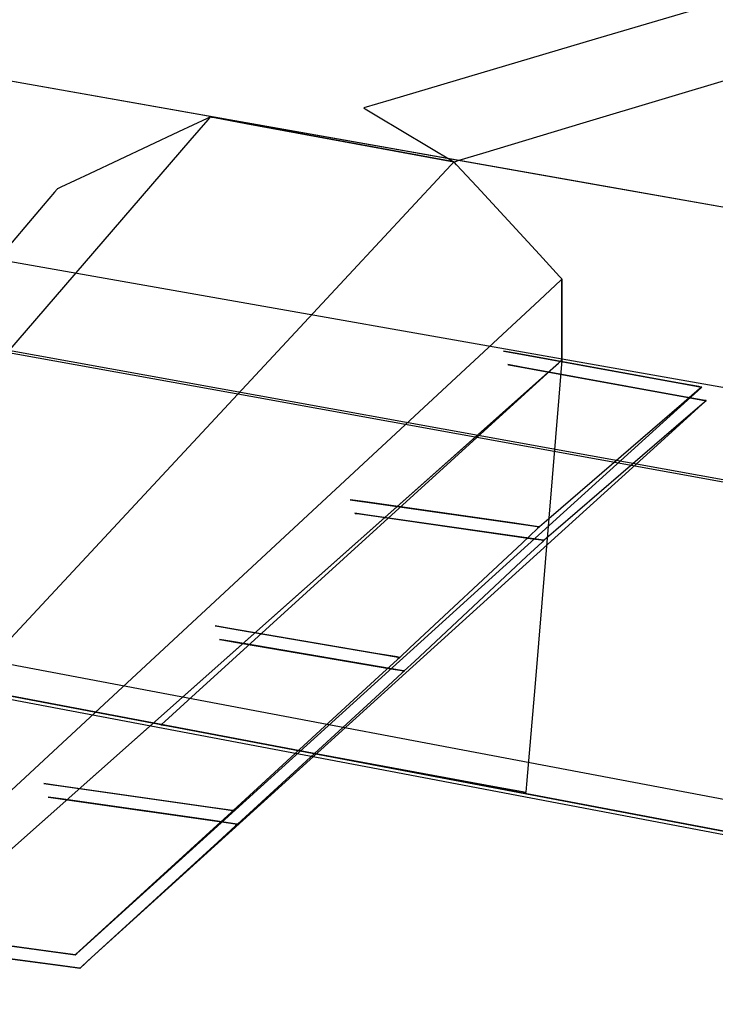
# Model space of a CAD drawing. Extents: x -3.57 to 3.57, y -2.08 to 2.06.
# Tile 29 of 219: x -2.24 to -2.03, y -1.15 to -0.84. Entities that reach past the tile are written whole.
import ezdxf

# ---------------------------------------------------------------- set-up
doc = ezdxf.new("R2010")
doc.units = 0

msp = doc.modelspace()

# ---------------------------------------------------------------- linework, layer by layer
at = {"layer": 'Layer 1', "color": 7, "linetype": 'CONTINUOUS'}
for p, q in [((-0.093885, -0.261112), (-2.06366, -0.845093)), ((-1.906656, -0.918188), (-3.536512, -0.630264)), ((-2.171183, -0.956655), (-3.567449, -0.70339)), ((-2.062282, -0.890696), (-2.993393, -0.726209)), ((-2.062282, -0.890696), (-2.993393, -0.726209)), ((-2.067402, -0.871216), (-1.756749, -0.777585)), ((-3.42737, -0.81677), (-1.885594, -1.108382)), ((-2.06366, -0.845093), (-2.127307, -0.863963)), ((-2.135905, -0.866512), (-2.135906, -0.866512)), ((-2.135906, -0.866512), (-2.135906, -0.866512)), ((-2.135906, -0.866512), (-2.135906, -0.866512)), ((-2.135906, -0.866512), (-2.135906, -0.866512)), ((-2.135906, -0.866512), (-2.135906, -0.866512)), ((-2.135906, -0.866512), (-2.135905, -0.866512)), ((-2.135903, -0.866511), (-2.135905, -0.866512)), ((-2.135905, -0.866512), (-2.135905, -0.866512)), ((-2.135905, -0.866512), (-2.135905, -0.866512)), ((-2.135905, -0.866512), (-2.135905, -0.866512)), ((-2.135905, -0.866512), (-2.135905, -0.866512)), ((-2.135905, -0.866512), (-2.135903, -0.866513)), ((-2.127307, -0.863963), (-2.135903, -0.866511)), ((-2.135903, -0.866513), (-2.135886, -0.866524)), ((-2.135886, -0.866524), (-2.1358, -0.866575)), ((-2.1358, -0.866575), (-2.135434, -0.866795)), ((-2.184797, -0.869831), (-2.193702, -0.874022)), ((-2.184797, -0.869831), (-2.193702, -0.874022)), ((-2.183922, -0.869419), (-2.184797, -0.869831)), ((-2.183922, -0.869419), (-2.184797, -0.869831)), ((-2.184475, -0.870203), (-2.183717, -0.869323)), ((-2.183739, -0.869334), (-2.183922, -0.869419)), ((-2.183739, -0.869334), (-2.183922, -0.869419)), ((-2.183722, -0.869326), (-2.183739, -0.869334)), ((-2.183722, -0.869326), (-2.183739, -0.869334)), ((-2.183718, -0.869323), (-2.183722, -0.869326)), ((-2.183718, -0.869323), (-2.183722, -0.869326)), ((-2.183717, -0.869323), (-2.183718, -0.869323)), ((-2.183717, -0.869323), (-2.183718, -0.869323)), ((-2.183716, -0.869323), (-2.183717, -0.869323)), ((-2.183717, -0.869323), (-2.183717, -0.869323)), ((-2.183717, -0.869323), (-2.183717, -0.869323)), ((-2.183717, -0.869323), (-2.183717, -0.869323)), ((-2.183717, -0.869323), (-2.183717, -0.869323)), ((-2.183717, -0.869323), (-2.183717, -0.869323)), ((-2.183717, -0.869323), (-2.183717, -0.869323)), ((-2.183717, -0.869323), (-2.183717, -0.869323)), ((-2.183717, -0.869323), (-2.183717, -0.869323)), ((-2.183717, -0.869323), (-2.183717, -0.869323)), ((-2.183717, -0.869323), (-2.183717, -0.869323)), ((-2.183717, -0.869323), (-2.183717, -0.869323)), ((-2.183717, -0.869323), (-2.183717, -0.869323)), ((-2.183717, -0.869323), (-2.183717, -0.869323)), ((-2.183717, -0.869323), (-2.183716, -0.869323)), ((-2.183716, -0.869323), (-2.183717, -0.869323)), ((-2.183717, -0.869323), (-2.183717, -0.869323)), ((-2.183717, -0.869323), (-2.183717, -0.869323)), ((-2.183717, -0.869323), (-2.183717, -0.869323)), ((-2.183717, -0.869323), (-2.183717, -0.869323)), ((-2.183717, -0.869323), (-2.183717, -0.869323)), ((-2.183669, -0.869332), (-2.183716, -0.869323)), ((-2.183716, -0.869323), (-2.183716, -0.869323)), ((-2.183716, -0.869323), (-2.183715, -0.869323)), ((-2.183669, -0.869332), (-2.183716, -0.869323)), ((-2.183715, -0.869323), (-2.183711, -0.869324)), ((-2.183711, -0.869324), (-2.183664, -0.869333)), ((-2.18336, -0.869389), (-2.183669, -0.869332)), ((-2.18336, -0.869389), (-2.183669, -0.869332)), ((-2.183664, -0.869333), (-2.183431, -0.869376)), ((-2.183431, -0.869376), (-2.182442, -0.869559)), ((-2.181933, -0.869653), (-2.18336, -0.869389)), ((-2.181933, -0.869653), (-2.18336, -0.869389)), ((-2.182442, -0.869559), (-2.172643, -0.871374)), ((-2.167686, -0.872292), (-2.181933, -0.869653)), ((-2.167686, -0.872292), (-2.181933, -0.869653)), ((-2.135434, -0.866795), (-2.131804, -0.868972)), ((-2.131804, -0.868972), (-2.10778, -0.883386)), ((-2.190091, -0.876717), (-2.184475, -0.870203)), ((-2.172643, -0.871374), (-2.10778, -0.883386)), ((-2.12364, -0.880449), (-2.167686, -0.872292)), ((-2.12364, -0.880449), (-2.167686, -0.872292)), ((-2.098744, -0.880662), (-2.067402, -0.871216)), ((-2.193702, -0.874022), (-2.221434, -0.887073)), ((-2.193702, -0.874022), (-2.221434, -0.887073)), ((-3.147147, -0.878971), (-2.219034, -1.055132)), ((-2.363894, -1.078331), (-2.190091, -0.876717)), ((-2.109495, -0.883068), (-2.12364, -0.880449)), ((-2.109495, -0.883068), (-2.12364, -0.880449)), ((-2.106102, -0.88288), (-2.098744, -0.880662)), ((-1.954618, -1.105338), (-3.12589, -0.883386)), ((-2.127561, -1.073708), (-3.124484, -0.884791)), ((-2.108624, -0.884294), (-2.111553, -0.887442)), ((-2.108105, -0.883326), (-2.109495, -0.883068)), ((-2.108105, -0.883326), (-2.109495, -0.883068)), ((-2.107936, -0.883554), (-2.108624, -0.884294)), ((-2.107816, -0.883379), (-2.108105, -0.883326)), ((-2.107816, -0.883379), (-2.108105, -0.883326)), ((-2.107797, -0.883404), (-2.107936, -0.883554)), ((-2.107789, -0.883384), (-2.107816, -0.883379)), ((-2.107789, -0.883384), (-2.107816, -0.883379)), ((-2.107784, -0.88339), (-2.107797, -0.883404)), ((-2.107782, -0.883385), (-2.107789, -0.883384)), ((-2.107782, -0.883385), (-2.107789, -0.883384)), ((-2.107781, -0.883387), (-2.107784, -0.88339)), ((-2.10778, -0.883386), (-2.107782, -0.883385)), ((-2.10778, -0.883386), (-2.107782, -0.883385)), ((-2.10778, -0.883386), (-2.107781, -0.883387)), ((-2.10778, -0.883386), (-2.10778, -0.883386)), ((-2.10778, -0.883386), (-2.107779, -0.883386)), ((-2.107779, -0.883386), (-2.10778, -0.883386)), ((-2.10778, -0.883386), (-2.10778, -0.883386)), ((-2.10778, -0.883386), (-2.10778, -0.883386)), ((-2.10778, -0.883386), (-2.10778, -0.883386)), ((-2.10778, -0.883386), (-2.10778, -0.883386)), ((-2.10778, -0.883386), (-2.10778, -0.883386)), ((-2.10778, -0.883386), (-2.10778, -0.883386)), ((-2.10778, -0.883386), (-2.10778, -0.883386)), ((-2.10778, -0.883386), (-2.10778, -0.883386)), ((-2.10778, -0.883386), (-2.10778, -0.883386)), ((-2.107779, -0.883386), (-2.10778, -0.883386)), ((-2.10778, -0.883386), (-2.10778, -0.883386)), ((-2.10778, -0.883386), (-2.10778, -0.883386)), ((-2.10778, -0.883386), (-2.10778, -0.883386)), ((-2.10778, -0.883386), (-2.10778, -0.883386)), ((-2.10778, -0.883386), (-2.10778, -0.883386)), ((-2.107779, -0.883386), (-2.107777, -0.883385)), ((-2.107779, -0.883386), (-2.107779, -0.883386)), ((-2.107758, -0.883409), (-2.107779, -0.883386)), ((-2.107758, -0.883409), (-2.107779, -0.883386)), ((-2.107777, -0.883385), (-2.107768, -0.883382)), ((-2.107768, -0.883382), (-2.107734, -0.883372)), ((-2.107621, -0.883557), (-2.107758, -0.883409)), ((-2.107621, -0.883557), (-2.107758, -0.883409)), ((-2.107734, -0.883372), (-2.107594, -0.88333)), ((-2.106987, -0.884245), (-2.107621, -0.883557)), ((-2.106987, -0.884245), (-2.107621, -0.883557)), ((-2.107594, -0.88333), (-2.106102, -0.88288)), ((-2.100655, -0.891104), (-2.106987, -0.884245)), ((-2.100655, -0.891104), (-2.106987, -0.884245)), ((-2.221434, -0.887073), (-2.230405, -0.891294)), ((-2.221434, -0.887073), (-2.230405, -0.891294)), ((-2.111553, -0.887442), (-2.140586, -0.918653)), ((-2.230405, -0.891294), (-2.231303, -0.891717)), ((-2.230405, -0.891294), (-2.231303, -0.891717)), ((-2.08108, -0.912312), (-2.100655, -0.891104)), ((-2.08108, -0.912312), (-2.100655, -0.891104)), ((-1.786198, -0.939468), (-2.062282, -0.890696)), ((-1.786198, -0.939468), (-2.062282, -0.890696)), ((-2.23236, -0.8928), (-2.235913, -0.896971)), ((-2.23236, -0.8928), (-2.235913, -0.896971)), ((-2.231621, -0.891932), (-2.23236, -0.8928)), ((-2.231621, -0.891932), (-2.23236, -0.8928)), ((-2.231551, -0.89185), (-2.231621, -0.891932)), ((-2.231551, -0.89185), (-2.231621, -0.891932)), ((-2.231533, -0.891829), (-2.231551, -0.89185)), ((-2.231533, -0.891829), (-2.231551, -0.89185)), ((-2.231529, -0.891824), (-2.231533, -0.891829)), ((-2.231529, -0.891824), (-2.231533, -0.891829)), ((-2.231528, -0.891823), (-2.231529, -0.891824)), ((-2.231528, -0.891823), (-2.231529, -0.891824)), ((-2.231527, -0.891823), (-2.231528, -0.891823)), ((-2.231528, -0.891823), (-2.231528, -0.891823)), ((-2.231528, -0.891823), (-2.231528, -0.891823)), ((-2.231528, -0.891823), (-2.231528, -0.891823)), ((-2.231528, -0.891823), (-2.231528, -0.891823)), ((-2.231527, -0.891823), (-2.231528, -0.891823)), ((-2.231528, -0.891823), (-2.231528, -0.891823)), ((-2.231528, -0.891823), (-2.231528, -0.891823)), ((-2.231528, -0.891823), (-2.231528, -0.891823)), ((-2.231528, -0.891823), (-2.231528, -0.891823)), ((-2.231498, -0.891809), (-2.231527, -0.891823)), ((-2.231498, -0.891809), (-2.231527, -0.891823)), ((-2.231303, -0.891717), (-2.231498, -0.891809)), ((-2.231303, -0.891717), (-2.231498, -0.891809)), ((-2.235913, -0.896971), (-2.272058, -0.939403)), ((-2.235913, -0.896971), (-2.272058, -0.939403)), ((-2.296578, -0.905554), (-1.909515, -0.973931)), ((-2.972319, -0.912487), (-1.983435, -1.099877)), ((-2.074794, -0.919123), (-2.08108, -0.912312)), ((-2.074794, -0.919123), (-2.08108, -0.912312)), ((-2.140586, -0.918653), (-2.325976, -1.117946)), ((-2.081091, -0.926504), (-2.074369, -0.920263)), ((-2.074176, -0.919792), (-2.074794, -0.919123)), ((-2.074176, -0.919792), (-2.074794, -0.919123)), ((-2.074369, -0.920263), (-2.074033, -0.919951)), ((-2.074048, -0.919931), (-2.074176, -0.919792)), ((-2.074048, -0.919931), (-2.074176, -0.919792)), ((-2.074035, -0.919944), (-2.074048, -0.919931)), ((-2.074035, -0.919944), (-2.074048, -0.919931)), ((-2.074032, -0.919948), (-2.074035, -0.919944)), ((-2.074032, -0.919948), (-2.074035, -0.919944)), ((-2.074033, -0.919951), (-2.074032, -0.919949)), ((-2.074032, -0.919949), (-2.074032, -0.919948)), ((-2.074032, -0.919949), (-2.074032, -0.919948)), ((-2.074031, -0.919949), (-2.074032, -0.919949)), ((-2.074032, -0.919949), (-2.074032, -0.919949)), ((-2.074032, -0.919949), (-2.074032, -0.919949)), ((-2.074032, -0.919949), (-2.074031, -0.919949)), ((-2.074031, -0.919949), (-2.074032, -0.919949)), ((-2.074032, -0.919949), (-2.074032, -0.919949)), ((-2.074032, -0.919949), (-2.074032, -0.919949)), ((-2.074031, -0.919965), (-2.074031, -0.919949)), ((-2.074031, -0.919949), (-2.074031, -0.919949)), ((-2.074031, -0.919949), (-2.074031, -0.919949)), ((-2.074031, -0.919949), (-2.074031, -0.919949)), ((-2.074031, -0.919949), (-2.074031, -0.919949)), ((-2.074031, -0.919949), (-2.074031, -0.919949)), ((-2.074031, -0.919949), (-2.074031, -0.919949)), ((-2.074031, -0.919949), (-2.074031, -0.919949)), ((-2.074031, -0.919949), (-2.074031, -0.919949)), ((-2.074031, -0.919949), (-2.074031, -0.919949)), ((-2.074031, -0.919949), (-2.074031, -0.919949)), ((-2.074031, -0.919949), (-2.074031, -0.919951)), ((-2.074031, -0.919965), (-2.074031, -0.919949)), ((-2.074031, -0.919949), (-2.074031, -0.919949)), ((-2.074031, -0.919949), (-2.074031, -0.919949)), ((-2.074031, -0.919949), (-2.074031, -0.919949)), ((-2.074031, -0.919951), (-2.074031, -0.919966)), ((-2.074031, -0.920068), (-2.074031, -0.919965)), ((-2.074031, -0.920068), (-2.074031, -0.919965)), ((-2.074031, -0.919966), (-2.074031, -0.920044)), ((-2.074031, -0.920044), (-2.074031, -0.920373)), ((-2.074031, -0.920543), (-2.074031, -0.920068)), ((-2.074031, -0.920543), (-2.074031, -0.920068)), ((-2.074031, -0.920373), (-2.074031, -0.923639)), ((-2.074031, -0.925292), (-2.074031, -0.920543)), ((-2.074031, -0.925292), (-2.074031, -0.920543)), ((-2.074031, -0.923639), (-2.074031, -0.944495)), ((-2.273569, -1.105238), (-2.081091, -0.926504)), ((-2.074031, -0.939973), (-2.074031, -0.925292)), ((-2.074031, -0.939973), (-2.074031, -0.925292)), ((-2.074031, -0.944688), (-2.074031, -0.939973)), ((-2.074031, -0.944688), (-2.074031, -0.939973)), ((-2.252978, -0.941045), (-1.843384, -1.015099)), ((-2.092303, -0.94245), (-2.092311, -0.942449)), ((-2.092311, -0.942449), (-2.092311, -0.942449)), ((-2.092311, -0.942449), (-2.092311, -0.942449)), ((-2.092311, -0.942449), (-2.092311, -0.942449)), ((-2.092311, -0.942449), (-2.092311, -0.942449)), ((-2.092311, -0.942449), (-2.092311, -0.942449)), ((-2.092311, -0.942449), (-2.092311, -0.942449)), ((-2.092311, -0.942449), (-2.09231, -0.942449)), ((-2.09231, -0.942449), (-2.092307, -0.94245)), ((-2.092307, -0.94245), (-2.092295, -0.942452)), ((-2.088063, -0.943221), (-2.092303, -0.94245)), ((-2.092295, -0.942452), (-2.092162, -0.942476)), ((-2.092162, -0.942476), (-2.091514, -0.942594)), ((-2.091514, -0.942594), (-2.084603, -0.94385)), ((-2.03846, -0.952238), (-2.088063, -0.943221)), ((-2.090905, -0.946665), (-2.090906, -0.946665)), ((-2.090906, -0.946665), (-2.090906, -0.946665)), ((-2.090906, -0.946665), (-2.090906, -0.946665)), ((-2.090906, -0.946665), (-2.090905, -0.946665)), ((-2.090898, -0.946667), (-2.090905, -0.946665)), ((-2.090905, -0.946665), (-2.090905, -0.946665)), ((-2.090905, -0.946665), (-2.090905, -0.946665)), ((-2.090905, -0.946665), (-2.090905, -0.946666)), ((-2.090905, -0.946666), (-2.090902, -0.946666)), ((-2.090902, -0.946666), (-2.090889, -0.946668)), ((-2.086658, -0.947438), (-2.090898, -0.946667)), ((-2.090889, -0.946668), (-2.090756, -0.946693)), ((-2.084603, -0.94385), (-2.034932, -0.95288)), ((-2.079349, -0.949982), (-2.075094, -0.946204)), ((-2.079349, -0.949982), (-2.075094, -0.946204)), ((-2.074882, -0.946015), (-2.07783, -0.948634)), ((-2.075094, -0.946204), (-2.074173, -0.945385)), ((-2.075094, -0.946204), (-2.074173, -0.945385)), ((-2.07419, -0.9454), (-2.074882, -0.946015)), ((-2.074049, -0.945275), (-2.07419, -0.9454)), ((-2.074173, -0.945385), (-2.074033, -0.945262)), ((-2.074173, -0.945385), (-2.074033, -0.945262)), ((-2.074036, -0.945264), (-2.074049, -0.945275)), ((-2.074033, -0.945261), (-2.074036, -0.945264)), ((-2.074033, -0.945262), (-2.074032, -0.94526)), ((-2.074032, -0.94526), (-2.074033, -0.945261)), ((-2.074033, -0.945262), (-2.074032, -0.94526)), ((-2.074032, -0.94526), (-2.074031, -0.94526)), ((-2.074031, -0.94526), (-2.074032, -0.94526)), ((-2.074032, -0.94526), (-2.074032, -0.94526)), ((-2.074032, -0.94526), (-2.074032, -0.94526)), ((-2.074032, -0.94526), (-2.074031, -0.94526)), ((-2.074031, -0.944495), (-2.074031, -0.945169)), ((-2.074031, -0.945151), (-2.074031, -0.944688)), ((-2.074031, -0.945151), (-2.074031, -0.944688)), ((-2.074031, -0.945248), (-2.074031, -0.945151)), ((-2.074031, -0.945248), (-2.074031, -0.945151)), ((-2.074031, -0.945169), (-2.074031, -0.94526)), ((-2.074031, -0.945257), (-2.074031, -0.945248)), ((-2.074031, -0.945257), (-2.074031, -0.945248)), ((-2.074031, -0.945259), (-2.074031, -0.945257)), ((-2.074031, -0.945259), (-2.074031, -0.945257)), ((-2.074031, -0.94526), (-2.074031, -0.945259)), ((-2.074031, -0.94526), (-2.074031, -0.945259)), ((-2.074031, -0.94526), (-2.074031, -0.94526)), ((-2.074031, -0.94526), (-2.074031, -0.94526)), ((-2.074031, -0.94526), (-2.074031, -0.94526)), ((-2.074031, -0.94526), (-2.074031, -0.94526)), ((-2.074031, -0.94526), (-2.074031, -0.94526)), ((-2.074031, -0.94526), (-2.074031, -0.94526)), ((-2.074031, -0.94526), (-2.074031, -0.94526)), ((-2.074031, -0.94526), (-2.074031, -0.94526)), ((-2.074031, -0.94526), (-2.074031, -0.94526)), ((-2.074031, -0.94526), (-2.074031, -0.94526)), ((-2.074031, -0.94526), (-2.074031, -0.94526)), ((-2.074031, -0.94526), (-2.074031, -0.94526)), ((-2.074031, -0.94526), (-2.074031, -0.94526)), ((-2.074031, -0.94526), (-2.074031, -0.94526)), ((-2.07783, -0.948634), (-2.107047, -0.974584)), ((-2.090756, -0.946693), (-2.090108, -0.94681)), ((-2.090108, -0.94681), (-2.083198, -0.948067)), ((-2.037055, -0.956458), (-2.086658, -0.947438)), ((-2.083198, -0.948067), (-2.033527, -0.9571)), ((-2.121826, -0.987711), (-2.079349, -0.949982)), ((-2.121826, -0.987711), (-2.079349, -0.949982)), ((-2.031352, -0.953531), (-2.03846, -0.952238)), ((-2.04463, -0.966562), (-2.030511, -0.953764)), ((-2.03109, -0.954259), (-2.036746, -0.95913)), ((-2.034932, -0.95288), (-2.030461, -0.953693)), ((-2.030641, -0.95366), (-2.031352, -0.953531)), ((-2.03056, -0.953803), (-2.03109, -0.954259)), ((-2.030475, -0.95369), (-2.030641, -0.95366)), ((-2.030451, -0.953709), (-2.03056, -0.953803)), ((-2.030511, -0.953764), (-2.030439, -0.953698)), ((-2.030441, -0.953696), (-2.030475, -0.95369)), ((-2.030461, -0.953693), (-2.030438, -0.953697)), ((-2.03044, -0.9537), (-2.030451, -0.953709)), ((-2.030438, -0.953697), (-2.030441, -0.953696)), ((-2.030438, -0.953698), (-2.03044, -0.9537)), ((-2.030439, -0.953698), (-2.030437, -0.953697)), ((-2.030437, -0.953697), (-2.030438, -0.953697)), ((-2.030438, -0.953697), (-2.030437, -0.953697)), ((-2.030437, -0.953697), (-2.030438, -0.953698)), ((-2.030437, -0.953697), (-2.030437, -0.953697)), ((-2.030437, -0.953697), (-2.030437, -0.953697)), ((-2.030437, -0.953697), (-2.030437, -0.953697)), ((-2.030437, -0.953697), (-2.030437, -0.953697)), ((-2.030437, -0.953697), (-2.030437, -0.953697)), ((-2.030437, -0.953697), (-2.030437, -0.953697)), ((-2.030437, -0.953697), (-2.030437, -0.953697)), ((-2.030437, -0.953697), (-2.030437, -0.953697)), ((-2.030437, -0.953697), (-2.030437, -0.953697)), ((-2.030437, -0.953697), (-2.030437, -0.953697)), ((-2.030437, -0.953697), (-2.030437, -0.953697)), ((-2.030437, -0.953697), (-2.030437, -0.953697)), ((-1.830444, -1.018461), (-2.171183, -0.956655)), ((-2.043224, -0.970782), (-2.029106, -0.957985)), ((-2.029946, -0.957751), (-2.037055, -0.956458)), ((-2.029685, -0.95848), (-2.03534, -0.96335)), ((-2.033527, -0.9571), (-2.029055, -0.957913)), ((-2.029236, -0.95788), (-2.029946, -0.957751)), ((-2.029154, -0.958023), (-2.029685, -0.95848)), ((-2.029069, -0.95791), (-2.029236, -0.95788)), ((-2.029045, -0.957929), (-2.029154, -0.958023)), ((-2.029106, -0.957985), (-2.029033, -0.957919)), ((-2.029036, -0.957917), (-2.029069, -0.95791)), ((-2.029055, -0.957913), (-2.029032, -0.957917)), ((-2.029035, -0.95792), (-2.029045, -0.957929)), ((-2.029033, -0.957917), (-2.029036, -0.957917)), ((-2.029032, -0.957918), (-2.029035, -0.95792)), ((-2.029033, -0.957919), (-2.029032, -0.957917)), ((-2.029032, -0.957917), (-2.029033, -0.957917)), ((-2.029032, -0.957917), (-2.029032, -0.957917)), ((-2.029032, -0.957917), (-2.029031, -0.957917)), ((-2.029031, -0.957917), (-2.029032, -0.957917)), ((-2.029032, -0.957917), (-2.029032, -0.957917)), ((-2.029032, -0.957917), (-2.029032, -0.957917)), ((-2.029032, -0.957917), (-2.029032, -0.957917)), ((-2.029032, -0.957917), (-2.029032, -0.957917)), ((-2.029032, -0.957917), (-2.029031, -0.957917)), ((-2.029031, -0.957917), (-2.029032, -0.957917)), ((-2.029032, -0.957917), (-2.029032, -0.957917)), ((-2.029032, -0.957917), (-2.029032, -0.957917)), ((-2.029032, -0.957917), (-2.029032, -0.957918)), ((-2.029031, -0.957917), (-2.029031, -0.957917)), ((-2.029031, -0.957917), (-2.029031, -0.957917)), ((-2.036746, -0.95913), (-2.077387, -0.994126)), ((-2.03534, -0.96335), (-2.075978, -0.998343)), ((-2.201545, -1.1088), (-2.04463, -0.966562)), ((-2.200136, -1.113021), (-2.043224, -0.970782)), ((-2.107047, -0.974584), (-2.300433, -1.14635)), ((-2.253147, -1.104351), (-2.121826, -0.987711)), ((-2.253147, -1.104351), (-2.121826, -0.987711)), ((-2.140115, -0.988855), (-2.140122, -0.988854)), ((-2.140122, -0.988854), (-2.140122, -0.988854)), ((-2.140122, -0.988854), (-2.140122, -0.988854)), ((-2.140122, -0.988854), (-2.140122, -0.988854)), ((-2.140122, -0.988854), (-2.140122, -0.988854)), ((-2.140122, -0.988854), (-2.140122, -0.988854)), ((-2.140122, -0.988854), (-2.140122, -0.988854)), ((-2.140122, -0.988854), (-2.140121, -0.988854)), ((-2.140121, -0.988854), (-2.140118, -0.988855)), ((-2.140118, -0.988855), (-2.140106, -0.988857)), ((-2.136068, -0.989434), (-2.140115, -0.988855)), ((-2.140106, -0.988857), (-2.139979, -0.988875)), ((-2.139979, -0.988875), (-2.139361, -0.988963)), ((-2.139361, -0.988963), (-2.132765, -0.989905)), ((-2.088721, -0.996197), (-2.136068, -0.989434)), ((-2.132765, -0.989905), (-2.085354, -0.996678)), ((-2.138716, -0.993071), (-2.138717, -0.993071)), ((-2.138717, -0.993071), (-2.138717, -0.993071)), ((-2.138717, -0.993071), (-2.138717, -0.993071)), ((-2.138717, -0.993071), (-2.138716, -0.993071)), ((-2.138709, -0.993072), (-2.138716, -0.993071)), ((-2.138716, -0.993071), (-2.138716, -0.993071)), ((-2.138716, -0.993071), (-2.138716, -0.993071)), ((-2.138716, -0.993071), (-2.138716, -0.993071)), ((-2.138716, -0.993071), (-2.138713, -0.993071)), ((-2.138713, -0.993071), (-2.138701, -0.993073)), ((-2.134662, -0.99365), (-2.138709, -0.993072)), ((-2.138701, -0.993073), (-2.138574, -0.993091)), ((-2.138574, -0.993091), (-2.137956, -0.99318)), ((-2.137956, -0.99318), (-2.131359, -0.994122)), ((-2.087312, -1.000414), (-2.134662, -0.99365)), ((-2.131359, -0.994122), (-2.083944, -1.000895)), ((-2.077387, -0.994126), (-2.081044, -0.997275)), ((-2.081936, -0.997167), (-2.088721, -0.996197)), ((-2.081625, -0.997818), (-2.086495, -1.002374)), ((-2.085354, -0.996678), (-2.081086, -0.997288)), ((-2.081258, -0.997263), (-2.081936, -0.997167)), ((-2.081169, -0.99739), (-2.081625, -0.997818)), ((-2.081099, -0.997286), (-2.081258, -0.997263)), ((-2.081075, -0.997302), (-2.081169, -0.99739)), ((-2.081067, -0.997291), (-2.081099, -0.997286)), ((-2.081086, -0.997288), (-2.081064, -0.997291)), ((-2.081066, -0.997294), (-2.081075, -0.997302)), ((-2.081064, -0.997291), (-2.081067, -0.997291)), ((-2.081064, -0.997292), (-2.081066, -0.997294)), ((-2.081063, -0.997291), (-2.081064, -0.997291)), ((-2.081064, -0.997291), (-2.081063, -0.997291)), ((-2.081063, -0.997291), (-2.081064, -0.997292)), ((-2.081044, -0.997275), (-2.081063, -0.997291)), ((-2.081063, -0.997291), (-2.081063, -0.997291)), ((-2.081063, -0.997291), (-2.081063, -0.997291)), ((-2.081063, -0.997291), (-2.081063, -0.997291)), ((-2.081063, -0.997291), (-2.081063, -0.997291)), ((-2.081063, -0.997291), (-2.081063, -0.997291)), ((-2.081063, -0.997291), (-2.081063, -0.997291)), ((-2.081063, -0.997291), (-2.081063, -0.997291)), ((-2.081063, -0.997291), (-2.081063, -0.997291)), ((-2.081063, -0.997291), (-2.081063, -0.997291)), ((-2.081063, -0.997291), (-2.081063, -0.997291)), ((-2.081063, -0.997291), (-2.081063, -0.997291)), ((-2.081063, -0.997291), (-2.081063, -0.997291)), ((-2.081063, -0.997291), (-2.081063, -0.997291)), ((-2.075978, -0.998343), (-2.079634, -1.001491)), ((-2.080527, -1.001383), (-2.087312, -1.000414)), ((-2.083944, -1.000895), (-2.079676, -1.001505)), ((-2.079849, -1.00148), (-2.080527, -1.001383)), ((-2.079759, -1.001607), (-2.080216, -1.002034)), ((-2.07969, -1.001503), (-2.079849, -1.00148)), ((-2.079665, -1.001519), (-2.079759, -1.001607)), ((-2.079658, -1.001507), (-2.07969, -1.001503)), ((-2.079676, -1.001505), (-2.079654, -1.001508)), ((-2.079656, -1.001511), (-2.079665, -1.001519)), ((-2.079655, -1.001508), (-2.079658, -1.001507)), ((-2.079654, -1.001509), (-2.079656, -1.001511)), ((-2.079654, -1.001508), (-2.079655, -1.001508)), ((-2.079653, -1.001507), (-2.079654, -1.001508)), ((-2.079654, -1.001508), (-2.079654, -1.001508)), ((-2.079654, -1.001508), (-2.079654, -1.001508)), ((-2.079654, -1.001508), (-2.079654, -1.001508)), ((-2.079654, -1.001508), (-2.079654, -1.001508)), ((-2.079654, -1.001508), (-2.079654, -1.001508)), ((-2.079654, -1.001508), (-2.079654, -1.001508)), ((-2.079654, -1.001508), (-2.079654, -1.001508)), ((-2.079654, -1.001508), (-2.079654, -1.001508)), ((-2.079654, -1.001508), (-2.079654, -1.001508)), ((-2.079654, -1.001508), (-2.079654, -1.001508)), ((-2.079654, -1.001508), (-2.079654, -1.001508)), ((-2.079654, -1.001508), (-2.079654, -1.001508)), ((-2.079654, -1.001508), (-2.079654, -1.001508)), ((-2.079654, -1.001508), (-2.079654, -1.001509)), ((-2.079634, -1.001491), (-2.079653, -1.001507)), ((-2.086495, -1.002374), (-2.121489, -1.03511)), ((-2.080216, -1.002034), (-2.085087, -1.006591)), ((-2.085087, -1.006591), (-2.120083, -1.03933)), ((-2.182304, -1.02823), (-2.182311, -1.028228)), ((-2.182311, -1.028228), (-2.182311, -1.028228)), ((-2.182311, -1.028228), (-2.182311, -1.028228)), ((-2.182311, -1.028228), (-2.182311, -1.028228)), ((-2.182311, -1.028228), (-2.182311, -1.028228)), ((-2.182311, -1.028228), (-2.182311, -1.028228)), ((-2.182311, -1.028228), (-2.182311, -1.028228)), ((-2.182311, -1.028228), (-2.18231, -1.028228)), ((-2.18231, -1.028228), (-2.182307, -1.028229)), ((-2.182307, -1.028229), (-2.182296, -1.028231)), ((-2.178353, -1.028904), (-2.182304, -1.02823)), ((-2.182296, -1.028231), (-2.182172, -1.028252)), ((-2.182172, -1.028252), (-2.181568, -1.028355)), ((-2.181568, -1.028355), (-2.175128, -1.029454)), ((-2.13213, -1.036795), (-2.178353, -1.028904)), ((-2.175128, -1.029454), (-2.128842, -1.037356)), ((-2.180905, -1.032445), (-2.180906, -1.032445)), ((-2.180906, -1.032445), (-2.180906, -1.032445)), ((-2.180906, -1.032445), (-2.180906, -1.032445)), ((-2.180906, -1.032445), (-2.180905, -1.032445)), ((-2.180898, -1.032446), (-2.180905, -1.032445)), ((-2.180905, -1.032445), (-2.180905, -1.032445)), ((-2.180905, -1.032445), (-2.180905, -1.032445)), ((-2.180905, -1.032445), (-2.180905, -1.032445)), ((-2.180905, -1.032445), (-2.180902, -1.032446)), ((-2.180902, -1.032446), (-2.18089, -1.032448)), ((-2.176947, -1.033121), (-2.180898, -1.032446)), ((-2.18089, -1.032448), (-2.180766, -1.032469)), ((-2.180766, -1.032469), (-2.180163, -1.032572)), ((-2.180163, -1.032572), (-2.173723, -1.033671)), ((-2.130724, -1.041015), (-2.176947, -1.033121)), ((-2.173723, -1.033671), (-2.127437, -1.041576)), ((-2.121489, -1.03511), (-2.124637, -1.038055)), ((-2.125506, -1.037925), (-2.13213, -1.036795)), ((-2.125325, -1.038688), (-2.131138, -1.04403)), ((-2.128842, -1.037356), (-2.124676, -1.038067)), ((-2.124844, -1.038038), (-2.125506, -1.037925)), ((-2.12478, -1.038187), (-2.125325, -1.038688)), ((-2.124689, -1.038065), (-2.124844, -1.038038)), ((-2.124668, -1.038084), (-2.12478, -1.038187)), ((-2.124657, -1.03807), (-2.124689, -1.038065)), ((-2.124676, -1.038067), (-2.124654, -1.038071)), ((-2.124657, -1.038074), (-2.124668, -1.038084)), ((-2.124654, -1.038071), (-2.124657, -1.03807)), ((-2.124654, -1.038072), (-2.124657, -1.038074)), ((-2.124653, -1.038071), (-2.124654, -1.038071)), ((-2.124654, -1.038071), (-2.124654, -1.038071)), ((-2.124654, -1.038071), (-2.124654, -1.038071)), ((-2.124654, -1.038071), (-2.124654, -1.038071)), ((-2.124654, -1.038071), (-2.124654, -1.038071)), ((-2.124654, -1.038071), (-2.124654, -1.038071)), ((-2.124654, -1.038071), (-2.124654, -1.038071)), ((-2.124654, -1.038071), (-2.124654, -1.038071)), ((-2.124654, -1.038071), (-2.124654, -1.038071)), ((-2.124654, -1.038071), (-2.124654, -1.038071)), ((-2.124654, -1.038071), (-2.124654, -1.038071)), ((-2.124654, -1.038071), (-2.124654, -1.038071)), ((-2.124654, -1.038071), (-2.124654, -1.038071)), ((-2.124654, -1.038071), (-2.124654, -1.038071)), ((-2.124654, -1.038071), (-2.124654, -1.038071)), ((-2.124654, -1.038071), (-2.124654, -1.038072)), ((-2.124637, -1.038055), (-2.124653, -1.038071)), ((-2.124101, -1.042146), (-2.130724, -1.041015)), ((-2.127437, -1.041576), (-2.12327, -1.042288)), ((-2.120083, -1.03933), (-2.123231, -1.042276)), ((-2.131138, -1.04403), (-2.172907, -1.082414)), ((-2.123919, -1.042908), (-2.129732, -1.04825)), ((-2.123438, -1.042259), (-2.124101, -1.042146)), ((-2.123374, -1.042407), (-2.123919, -1.042908)), ((-2.123283, -1.042285), (-2.123438, -1.042259)), ((-2.123262, -1.042304), (-2.123374, -1.042407)), ((-2.123252, -1.042291), (-2.123283, -1.042285)), ((-2.12327, -1.042288), (-2.123249, -1.042291)), ((-2.123251, -1.042294), (-2.123262, -1.042304)), ((-2.123249, -1.042291), (-2.123252, -1.042291)), ((-2.123249, -1.042292), (-2.123251, -1.042294)), ((-2.123248, -1.042291), (-2.123249, -1.042291)), ((-2.123249, -1.042291), (-2.123248, -1.042291)), ((-2.123248, -1.042292), (-2.123249, -1.042292)), ((-2.123231, -1.042276), (-2.123248, -1.042291)), ((-2.123248, -1.042291), (-2.123248, -1.042291)), ((-2.123248, -1.042291), (-2.123248, -1.042291)), ((-2.123248, -1.042291), (-2.123248, -1.042291)), ((-2.123248, -1.042291), (-2.123248, -1.042291)), ((-2.123248, -1.042291), (-2.123248, -1.042291)), ((-2.123248, -1.042291), (-2.123248, -1.042291)), ((-2.123248, -1.042291), (-2.123248, -1.042291)), ((-2.123248, -1.042291), (-2.123248, -1.042291)), ((-2.123248, -1.042291), (-2.123248, -1.042291)), ((-2.123248, -1.042291), (-2.123248, -1.042291)), ((-2.123248, -1.042291), (-2.123248, -1.042291)), ((-2.123248, -1.042291), (-2.123248, -1.042291)), ((-2.123248, -1.042291), (-2.123248, -1.042292)), ((-2.129732, -1.04825), (-2.171502, -1.086631)), ((-2.219034, -1.055132), (-1.92664, -1.11063)), ((-1.91779, -1.11346), (-2.127561, -1.073708)), ((-2.235741, -1.077446), (-2.235748, -1.077445)), ((-2.235748, -1.077445), (-2.235748, -1.077445)), ((-2.235748, -1.077445), (-2.235748, -1.077445)), ((-2.235748, -1.077445), (-2.235748, -1.077445)), ((-2.235748, -1.077445), (-2.235748, -1.077445)), ((-2.235748, -1.077445), (-2.235748, -1.077445)), ((-2.235748, -1.077445), (-2.235748, -1.077445)), ((-2.235748, -1.077445), (-2.235747, -1.077445)), ((-2.235747, -1.077445), (-2.235744, -1.077445)), ((-2.235744, -1.077445), (-2.235732, -1.077447)), ((-2.231693, -1.078024), (-2.235741, -1.077446)), ((-2.235732, -1.077447), (-2.235605, -1.077465)), ((-2.235605, -1.077465), (-2.234987, -1.077554)), ((-2.234987, -1.077554), (-2.22839, -1.078496)), ((-2.184344, -1.084791), (-2.231693, -1.078024)), ((-2.22839, -1.078496), (-2.180976, -1.085273)), ((-2.234342, -1.081665), (-2.234343, -1.081665)), ((-2.234343, -1.081665), (-2.234343, -1.081665)), ((-2.234343, -1.081665), (-2.234343, -1.081665)), ((-2.234343, -1.081665), (-2.234342, -1.081665)), ((-2.234335, -1.081666), (-2.234342, -1.081665)), ((-2.234342, -1.081665), (-2.234342, -1.081665)), ((-2.234342, -1.081665), (-2.234342, -1.081665)), ((-2.234342, -1.081665), (-2.234342, -1.081665)), ((-2.234342, -1.081665), (-2.234339, -1.081666)), ((-2.234339, -1.081666), (-2.234327, -1.081668)), ((-2.230288, -1.082245), (-2.234335, -1.081666)), ((-2.234327, -1.081668), (-2.2342, -1.081686)), ((-2.2342, -1.081686), (-2.233582, -1.081774)), ((-2.233582, -1.081774), (-2.226985, -1.082716)), ((-2.182938, -1.089008), (-2.230288, -1.082245)), ((-2.226985, -1.082716), (-2.17957, -1.089489)), ((-2.177558, -1.085761), (-2.184344, -1.084791)), ((-2.172907, -1.082414), (-2.176665, -1.085868)), ((-2.17732, -1.086466), (-2.182819, -1.091493)), ((-2.180976, -1.085273), (-2.176708, -1.085883)), ((-2.17688, -1.085858), (-2.177558, -1.085761)), ((-2.176804, -1.085995), (-2.17732, -1.086466)), ((-2.176721, -1.085881), (-2.17688, -1.085858)), ((-2.176698, -1.085898), (-2.176804, -1.085995)), ((-2.176689, -1.085885), (-2.176721, -1.085881)), ((-2.176708, -1.085883), (-2.176686, -1.085886)), ((-2.176688, -1.085889), (-2.176698, -1.085898)), ((-2.176686, -1.085886), (-2.176689, -1.085885)), ((-2.176686, -1.085887), (-2.176688, -1.085889)), ((-2.176685, -1.085886), (-2.176686, -1.085886)), ((-2.176686, -1.085886), (-2.176685, -1.085886)), ((-2.176685, -1.085886), (-2.176686, -1.085887)), ((-2.176665, -1.085868), (-2.176685, -1.085885)), ((-2.176685, -1.085885), (-2.176685, -1.085886)), ((-2.176685, -1.085886), (-2.176685, -1.085886)), ((-2.176685, -1.085886), (-2.176685, -1.085886)), ((-2.176685, -1.085886), (-2.176685, -1.085886)), ((-2.176685, -1.085886), (-2.176685, -1.085886)), ((-2.176685, -1.085886), (-2.176685, -1.085886)), ((-2.176685, -1.085886), (-2.176685, -1.085886)), ((-2.176685, -1.085886), (-2.176685, -1.085886)), ((-2.176685, -1.085886), (-2.176685, -1.085886)), ((-2.176685, -1.085886), (-2.176685, -1.085886)), ((-2.176685, -1.085886), (-2.176685, -1.085886)), ((-2.176685, -1.085886), (-2.176685, -1.085886)), ((-2.176685, -1.085886), (-2.176685, -1.085886)), ((-2.171502, -1.086631), (-2.17526, -1.090084)), ((-2.176153, -1.089978), (-2.182938, -1.089008)), ((-2.175915, -1.090683), (-2.181413, -1.095711)), ((-2.17957, -1.089489), (-2.175302, -1.090099)), ((-2.175475, -1.090075), (-2.176153, -1.089978)), ((-2.175399, -1.090211), (-2.175915, -1.090683)), ((-2.175316, -1.090097), (-2.175475, -1.090075)), ((-2.175293, -1.090114), (-2.175399, -1.090211)), ((-2.175284, -1.090102), (-2.175316, -1.090097)), ((-2.175302, -1.090099), (-2.17528, -1.090102)), ((-2.175283, -1.090105), (-2.175293, -1.090114)), ((-2.175281, -1.090102), (-2.175284, -1.090102)), ((-2.17528, -1.090103), (-2.175283, -1.090105)), ((-2.17528, -1.090102), (-2.175281, -1.090102)), ((-2.175279, -1.090102), (-2.17528, -1.090102)), ((-2.17528, -1.090102), (-2.17528, -1.090102)), ((-2.17528, -1.090102), (-2.17528, -1.090102)), ((-2.17528, -1.090102), (-2.17528, -1.090102)), ((-2.17528, -1.090102), (-2.17528, -1.090102)), ((-2.17528, -1.090102), (-2.17528, -1.090102)), ((-2.17528, -1.090102), (-2.17528, -1.090102)), ((-2.17528, -1.090102), (-2.17528, -1.090102)), ((-2.17528, -1.090102), (-2.17528, -1.090102)), ((-2.17528, -1.090102), (-2.17528, -1.090102)), ((-2.17528, -1.090102), (-2.17528, -1.090102)), ((-2.17528, -1.090102), (-2.17528, -1.090102)), ((-2.17528, -1.090102), (-2.17528, -1.090103)), ((-2.17528, -1.090103), (-2.17528, -1.090103)), ((-2.17526, -1.090084), (-2.175279, -1.090102)), ((-2.175279, -1.090102), (-2.175279, -1.090102)), ((-2.182819, -1.091493), (-2.222332, -1.127615)), ((-2.181413, -1.095711), (-2.220923, -1.131835)), ((-2.223383, -1.128596), (-2.201545, -1.1088)), ((-2.221974, -1.132816), (-2.200136, -1.113021)), ((-2.233617, -1.12983), (-2.287776, -1.122445)), ((-2.280068, -1.123496), (-2.2304, -1.130269)), ((-2.232208, -1.134051), (-2.28637, -1.126665)), ((-2.278662, -1.127716), (-2.228991, -1.134489)), ((-2.222332, -1.127615), (-2.225851, -1.130832)), ((-2.226704, -1.130773), (-2.233617, -1.12983)), ((-2.2304, -1.130269), (-2.225929, -1.130879)), ((-2.226056, -1.130861), (-2.226704, -1.130773)), ((-2.225922, -1.13088), (-2.226056, -1.130861)), ((-2.225929, -1.130879), (-2.225906, -1.130882)), ((-2.22591, -1.130881), (-2.225922, -1.13088)), ((-2.225907, -1.130882), (-2.22591, -1.130881)), ((-2.225906, -1.130882), (-2.225907, -1.130882)), ((-2.225906, -1.130882), (-2.225906, -1.130882)), ((-2.225906, -1.130882), (-2.225906, -1.130882)), ((-2.225906, -1.130882), (-2.225906, -1.130882)), ((-2.225906, -1.130882), (-2.225906, -1.130882)), ((-2.225906, -1.130882), (-2.225905, -1.130882)), ((-2.225905, -1.130882), (-2.225906, -1.130882)), ((-2.225906, -1.130882), (-2.225906, -1.130882)), ((-2.225906, -1.130882), (-2.225906, -1.130882)), ((-2.225906, -1.130882), (-2.225906, -1.130882)), ((-2.225906, -1.130882), (-2.225906, -1.130882)), ((-2.225906, -1.130882), (-2.225906, -1.130882)), ((-2.225851, -1.130832), (-2.225905, -1.130882)), ((-2.225905, -1.130881), (-2.225902, -1.130879)), ((-2.225905, -1.130882), (-2.225905, -1.130881)), ((-2.225905, -1.130882), (-2.225905, -1.130882)), ((-2.225905, -1.130882), (-2.225905, -1.130882)), ((-2.225902, -1.130879), (-2.225893, -1.13087)), ((-2.225893, -1.13087), (-2.225853, -1.130834)), ((-2.225853, -1.130834), (-2.225432, -1.130452)), ((-2.225432, -1.130452), (-2.223383, -1.128596)), ((-2.225295, -1.134993), (-2.232208, -1.134051)), ((-2.220923, -1.131835), (-2.224442, -1.135053)), ((-2.224022, -1.134673), (-2.221974, -1.132816)), ((-2.228991, -1.134489), (-2.22452, -1.135099)), ((-2.224646, -1.135082), (-2.225295, -1.134993)), ((-2.224513, -1.1351), (-2.224646, -1.135082)), ((-2.22452, -1.135099), (-2.224497, -1.135102)), ((-2.2245, -1.135102), (-2.224513, -1.1351)), ((-2.224497, -1.135102), (-2.2245, -1.135102)), ((-2.224497, -1.135102), (-2.224496, -1.135102)), ((-2.224496, -1.135102), (-2.224497, -1.135102)), ((-2.224442, -1.135053), (-2.224496, -1.135102)), ((-2.224496, -1.135102), (-2.224496, -1.135102)), ((-2.224496, -1.135102), (-2.224496, -1.135102)), ((-2.224496, -1.135102), (-2.224496, -1.135102)), ((-2.224496, -1.135102), (-2.224496, -1.135102)), ((-2.224496, -1.135102), (-2.224496, -1.135102)), ((-2.224496, -1.135102), (-2.224495, -1.135102)), ((-2.224496, -1.135102), (-2.224496, -1.135102)), ((-2.224496, -1.135102), (-2.224496, -1.135102)), ((-2.224496, -1.135102), (-2.224496, -1.135102)), ((-2.224496, -1.135102), (-2.224496, -1.135102)), ((-2.224496, -1.135102), (-2.224496, -1.135102)), ((-2.224496, -1.135102), (-2.224496, -1.135102)), ((-2.224496, -1.135102), (-2.224496, -1.135102)), ((-2.224495, -1.135102), (-2.224493, -1.1351)), ((-2.224493, -1.1351), (-2.224483, -1.135091)), ((-2.224483, -1.135091), (-2.224443, -1.135055)), ((-2.224443, -1.135055), (-2.224022, -1.134673))]:
    msp.add_line(p, q, dxfattribs=at)
at = {"layer": 'Layer 1', "color": 8, "linetype": 'CONTINUOUS'}
for p, q in [((-2.188429, -1.049376), (-2.074031, -0.94526)), ((-2.074139, -0.946551), (-2.074998, -0.956861)), ((-2.074055, -0.945547), (-2.074139, -0.946551)), ((-2.074036, -0.945313), (-2.074055, -0.945547)), ((-2.074032, -0.945266), (-2.074036, -0.945313)), ((-2.074031, -0.94526), (-2.074032, -0.94526)), ((-2.074032, -0.94526), (-2.074032, -0.94526)), ((-2.074032, -0.94526), (-2.074032, -0.945261)), ((-2.074032, -0.945261), (-2.074032, -0.945266)), ((-2.074031, -0.94526), (-2.074031, -0.94526)), ((-2.074031, -0.94526), (-2.074031, -0.94526)), ((-2.074031, -0.94526), (-2.074031, -0.94526)), ((-2.074998, -0.956861), (-2.082443, -1.046211)), ((-2.082443, -1.046211), (-2.085064, -1.077669)), ((-2.197988, -1.058076), (-2.188429, -1.049376)), ((-2.199185, -1.059165), (-2.199184, -1.059164)), ((-2.199184, -1.059166), (-2.199185, -1.059165)), ((-2.199185, -1.059165), (-2.199185, -1.059165)), ((-2.199185, -1.059165), (-2.199185, -1.059165)), ((-2.199185, -1.059165), (-2.199185, -1.059165)), ((-2.199185, -1.059165), (-2.199185, -1.059165)), ((-2.199185, -1.059165), (-2.199185, -1.059165)), ((-2.199185, -1.059165), (-2.199185, -1.059165)), ((-2.199185, -1.059165), (-2.199185, -1.059165)), ((-2.199185, -1.059165), (-2.199185, -1.059165)), ((-2.199185, -1.059165), (-2.199185, -1.059165)), ((-2.199184, -1.059164), (-2.19918, -1.05916)), ((-2.199175, -1.059167), (-2.199184, -1.059166)), ((-2.19918, -1.05916), (-2.199136, -1.059121)), ((-2.199039, -1.059192), (-2.199175, -1.059167)), ((-2.199136, -1.059121), (-2.198919, -1.058923)), ((-2.197, -1.05957), (-2.199039, -1.059192)), ((-2.198919, -1.058923), (-2.197988, -1.058076)), ((-2.170459, -1.064485), (-2.197, -1.05957)), ((-2.09507, -1.078447), (-2.170459, -1.064485)), ((-2.086369, -1.080058), (-2.09507, -1.078447)), ((-2.085064, -1.077669), (-2.085265, -1.080087)), ((-2.085522, -1.080215), (-2.086369, -1.080058)), ((-2.085324, -1.080252), (-2.085522, -1.080215)), ((-2.085285, -1.080259), (-2.085324, -1.080252)), ((-2.085281, -1.08026), (-2.085285, -1.080259)), ((-2.08528, -1.08026), (-2.085281, -1.08026)), ((-2.085279, -1.080259), (-2.08528, -1.08026)), ((-2.08528, -1.08026), (-2.08528, -1.08026)), ((-2.08528, -1.08026), (-2.08528, -1.08026)), ((-2.08528, -1.08026), (-2.08528, -1.08026)), ((-2.08528, -1.08026), (-2.08528, -1.08026)), ((-2.08528, -1.08026), (-2.08528, -1.08026)), ((-2.08528, -1.08026), (-2.08528, -1.08026)), ((-2.08528, -1.08026), (-2.08528, -1.08026)), ((-2.08528, -1.08026), (-2.08528, -1.08026)), ((-2.08528, -1.08026), (-2.08528, -1.08026)), ((-2.085265, -1.080087), (-2.085279, -1.080248)), ((-2.085279, -1.080248), (-2.085279, -1.080259))]:
    msp.add_line(p, q, dxfattribs=at)

doc.saveas('drawing.dxf')
